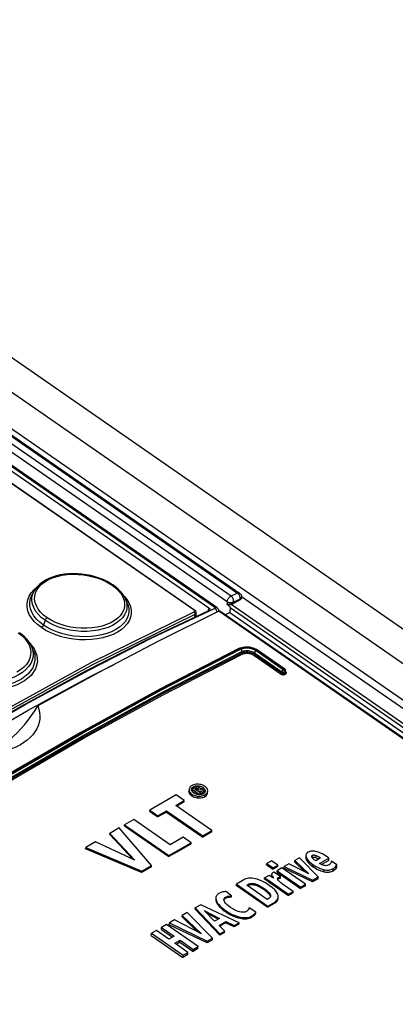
# Model space of a CAD drawing. Extents: x 0 to 594, y 0 to 420.
# Tile 37 of 48: x 491 to 499, y 143 to 165. Entities that reach past the tile are written whole.
import ezdxf

# ---------------------------------------------------------------- set-up
doc = ezdxf.new("R2010")
doc.units = 0
doc.header["$LTSCALE"] = 32.67
doc.layers.get('0').update_dxf_attribs({"linetype": 'CONTINUOUS'})

msp = doc.modelspace()

# ---------------------------------------------------------------- linework, layer by layer
at = {"color": 7, "linetype": 'CONTINUOUS'}
for p, q in [((479.754, 165.333), (541.624, 122.429)), ((478.068, 164.809), (496, 152.374)), ((477.62, 164.336), (495.327, 152.057)), ((495.501, 152.061), (477.635, 164.45)), ((477.464, 164.179), (495.024, 152.002)), ((491.515, 152.424), (491.471, 152.344)), ((491.471, 152.344), (491.471, 152.344)), ((491.515, 152.424), (491.515, 152.424)), ((496.042, 152.303), (540.262, 121.639)), ((493.549, 152.158), (493.506, 152.255)), ((493.506, 152.255), (493.506, 152.255)), ((495.725, 152.132), (495.794, 152.084)), ((496.012, 152.233), (495.867, 152.149)), ((496.043, 152.276), (496.043, 152.288)), ((495.048, 151.862), (495.052, 151.95)), ((538.413, 122.273), (495.566, 151.985)), ((495.785, 151.95), (495.686, 151.902)), ((495.79, 152.066), (495.785, 151.95)), ((495.785, 151.95), (538.81, 122.114)), ((491.498, 151.125), (491.458, 151.216)), ((496.005, 151.174), (495.986, 151.165)), ((496.038, 151.185), (496.005, 151.174)), ((496.393, 151.13), (496.366, 151.147)), ((496.986, 150.719), (496.393, 151.13)), ((497.003, 150.684), (497.002, 150.65)), ((494.896, 148.09), (494.894, 148.052)), ((494.894, 148.052), (494.894, 148.05)), ((494.896, 148.09), (494.896, 148.088)), ((494.896, 148.088), (494.897, 148.07)), ((494.948, 148.088), (494.948, 148.092)), ((494.95, 148.073), (494.956, 148.084)), ((494.964, 148.046), (494.955, 148.06)), ((494.956, 148.084), (494.965, 148.094)), ((494.964, 148.059), (494.966, 148.098)), ((494.964, 148.059), (495.073, 147.984)), ((495.022, 148.13), (494.966, 148.098)), ((494.966, 148.098), (495.119, 147.992)), ((495.024, 148.099), (495.045, 148.111)), ((495.06, 148.073), (495.024, 148.099)), ((495.056, 148.077), (495.059, 148.078)), ((495.059, 148.078), (495.066, 148.08)), ((495.085, 148.087), (495.06, 148.073)), ((495.066, 148.08), (495.07, 148.081)), ((495.086, 148.056), (495.1, 148.064)), ((495.151, 148.01), (495.086, 148.056)), ((495.099, 148.046), (495.1, 148.064)), ((495.1, 148.064), (495.2, 148.039)), ((495.102, 148.104), (495.101, 148.102)), ((495.119, 147.992), (495.151, 148.01)), ((495.237, 148.06), (495.131, 148.083)), ((495.138, 148.123), (495.149, 148.12)), ((495.145, 148.08), (495.146, 148.106)), ((495.15, 147.982), (495.151, 148.01)), ((495.198, 147.998), (495.151, 148.01)), ((495.198, 147.998), (495.2, 148.039)), ((495.216, 148.008), (495.198, 147.998)), ((495.2, 148.093), (495.214, 148.083)), ((495.2, 148.039), (495.237, 148.06)), ((495.222, 148.011), (495.208, 148.001)), ((495.235, 148.023), (495.237, 148.06)), ((495.237, 148.059), (495.243, 148.048)), ((495.243, 148.048), (495.246, 148.04)), ((495.25, 148.052), (495.247, 148.041)), ((495.251, 148.061), (495.25, 148.052)), ((495.251, 148.065), (495.251, 148.061)), ((495.301, 148.02), (495.303, 148.063)), ((495.303, 148.063), (495.303, 148.067)), ((494.618, 147.973), (494.042, 147.64)), ((494.605, 147.744), (494.792, 147.853)), ((494.792, 147.853), (494.618, 147.973)), ((494.791, 147.82), (494.627, 147.728)), ((494.791, 147.82), (494.792, 147.853)), ((495.124, 147.979), (495.104, 147.98)), ((495.119, 147.979), (495.119, 147.992)), ((495.143, 147.981), (495.124, 147.979)), ((495.16, 147.983), (495.143, 147.981)), ((494.041, 147.615), (494.042, 147.64)), ((494.041, 147.615), (494.215, 147.494)), ((494.042, 147.64), (494.217, 147.519)), ((494.403, 147.601), (494.215, 147.494)), ((494.217, 147.519), (494.404, 147.627)), ((494.403, 147.601), (494.404, 147.627)), ((494.403, 147.601), (495.194, 147.052)), ((494.404, 147.627), (495.195, 147.079)), ((495.396, 147.195), (494.605, 147.744)), ((493.691, 147.436), (493.491, 147.32)), ((494.483, 146.887), (493.691, 147.436)), ((494.215, 147.494), (494.217, 147.519)), ((493.374, 147.253), (493.167, 147.133)), ((494.08, 146.432), (493.374, 147.253)), ((493.489, 147.297), (493.491, 147.32)), ((493.489, 147.297), (494.455, 146.627)), ((493.491, 147.32), (494.456, 146.65)), ((495.395, 147.166), (495.194, 147.052)), ((495.195, 147.079), (495.396, 147.195)), ((495.395, 147.166), (495.396, 147.195)), ((492.858, 146.953), (492.641, 146.828)), ((493.714, 146.553), (492.858, 146.953)), ((493.166, 147.107), (493.167, 147.133)), ((493.166, 147.107), (493.667, 146.575)), ((493.167, 147.133), (493.714, 146.553)), ((494.456, 146.65), (494.942, 146.932)), ((494.769, 147.053), (494.483, 146.887)), ((494.942, 146.932), (494.769, 147.053)), ((494.941, 146.908), (494.942, 146.932)), ((495.194, 147.052), (495.195, 147.079)), ((492.639, 146.795), (492.641, 146.828)), ((493.861, 146.278), (492.639, 146.795)), ((492.641, 146.828), (493.863, 146.307)), ((494.455, 146.627), (494.456, 146.65)), ((496.694, 146.538), (496.591, 146.478)), ((496.832, 146.442), (496.694, 146.538)), ((497.202, 146.507), (497.204, 146.545)), ((497.202, 146.507), (497.421, 146.298)), ((497.306, 146.604), (497.204, 146.545)), ((497.204, 146.545), (497.508, 146.254)), ((497.713, 146.185), (497.306, 146.604)), ((497.445, 146.654), (497.443, 146.609)), ((497.572, 146.628), (497.571, 146.635)), ((497.582, 146.607), (497.585, 146.609)), ((497.768, 146.599), (497.66, 146.537)), ((497.745, 146.478), (497.947, 146.596)), ((497.945, 146.544), (497.784, 146.456)), ((497.947, 146.596), (497.91, 146.621)), ((497.945, 146.544), (497.947, 146.596)), ((498.124, 146.45), (498.003, 146.53)), ((494.079, 146.406), (493.861, 146.278)), ((493.861, 146.278), (493.863, 146.307)), ((493.863, 146.307), (494.08, 146.432)), ((494.079, 146.406), (494.08, 146.432)), ((496.589, 146.448), (496.591, 146.478)), ((496.589, 146.448), (496.728, 146.352)), ((496.591, 146.478), (496.729, 146.383)), ((496.831, 146.41), (496.728, 146.352)), ((496.728, 146.352), (496.729, 146.383)), ((496.729, 146.383), (496.832, 146.442)), ((496.748, 146.291), (496.733, 146.282)), ((496.892, 146.191), (496.748, 146.291)), ((496.816, 146.291), (496.817, 146.321)), ((496.816, 146.291), (497.331, 145.934)), ((496.921, 146.381), (496.817, 146.321)), ((496.817, 146.321), (497.332, 145.964)), ((496.831, 146.41), (496.832, 146.442)), ((497.435, 146.024), (496.921, 146.381)), ((496.968, 146.376), (496.969, 146.409)), ((497.589, 146.078), (496.968, 146.376)), ((497.077, 146.472), (496.969, 146.409)), ((496.969, 146.409), (497.591, 146.114)), ((497.508, 146.254), (497.077, 146.472)), ((498.121, 146.399), (498.124, 146.45)), ((496.091, 146.123), (495.928, 146.028)), ((496.545, 146.137), (496.546, 146.164)), ((496.641, 146.219), (496.546, 146.164)), ((496.64, 146.075), (497.063, 145.782)), ((496.737, 146.156), (496.641, 146.219)), ((496.657, 146.091), (497.064, 145.809)), ((496.698, 146.226), (496.697, 146.21)), ((496.707, 146.206), (496.714, 146.194)), ((496.891, 146.161), (496.892, 146.191)), ((497.711, 146.146), (497.589, 146.078)), ((497.589, 146.078), (497.591, 146.114)), ((497.591, 146.114), (497.713, 146.185)), ((497.711, 146.146), (497.713, 146.185)), ((495.826, 145.77), (495.697, 145.867)), ((495.927, 146.005), (495.928, 146.028)), ((495.927, 146.005), (496.616, 145.526)), ((495.928, 146.028), (496.617, 145.55)), ((496.156, 146.007), (496.183, 146.023)), ((496.604, 145.695), (496.156, 146.007)), ((496.182, 145.999), (496.174, 145.994)), ((497.167, 145.869), (496.937, 146.028)), ((497.064, 145.809), (497.167, 145.869)), ((497.166, 145.841), (497.167, 145.869)), ((497.434, 145.992), (497.331, 145.934)), ((497.331, 145.934), (497.332, 145.964)), ((497.332, 145.964), (497.435, 146.024)), ((497.434, 145.992), (497.435, 146.024)), ((495.657, 145.688), (495.657, 145.692)), ((495.825, 145.747), (495.826, 145.77)), ((496.639, 145.715), (496.604, 145.695)), ((496.617, 145.55), (496.767, 145.637)), ((497.166, 145.841), (497.063, 145.782)), ((497.063, 145.782), (497.064, 145.809)), ((495.032, 145.481), (495.033, 145.51)), ((495.032, 145.481), (495.568, 144.912)), ((495.152, 145.578), (495.033, 145.51)), ((495.033, 145.51), (495.57, 144.943)), ((495.989, 145.186), (495.152, 145.578)), ((495.455, 145.22), (495.224, 145.452)), ((495.224, 145.452), (495.558, 145.28)), ((496.354, 145.413), (496.205, 145.511)), ((496.766, 145.612), (496.616, 145.526)), ((496.616, 145.526), (496.617, 145.55)), ((494.582, 145.248), (494.466, 145.181)), ((495.166, 144.946), (494.582, 145.248)), ((494.745, 145.311), (494.747, 145.344)), ((494.745, 145.311), (495.082, 144.99)), ((494.857, 145.408), (494.747, 145.344)), ((494.747, 145.344), (495.166, 144.946)), ((495.408, 144.849), (494.857, 145.408)), ((495.533, 145.266), (495.282, 145.394)), ((495.558, 145.28), (495.455, 145.22)), ((495.551, 145.128), (495.696, 145.212)), ((495.695, 145.185), (495.696, 145.212)), ((495.696, 145.212), (495.878, 145.122)), ((496.353, 145.39), (496.354, 145.413)), ((494.183, 145.017), (494.075, 144.955)), ((494.458, 144.826), (494.183, 145.017)), ((494.294, 145.038), (494.296, 145.082)), ((494.294, 145.038), (494.535, 144.871)), ((494.403, 145.145), (494.296, 145.082)), ((494.296, 145.082), (494.571, 144.892)), ((495.093, 144.666), (494.403, 145.145)), ((494.464, 145.141), (494.466, 145.181)), ((495.291, 144.746), (494.464, 145.141)), ((494.466, 145.181), (495.292, 144.782)), ((495.674, 145.003), (495.551, 145.128)), ((495.695, 145.185), (495.569, 145.11)), ((495.57, 144.943), (495.674, 145.003)), ((495.672, 144.974), (495.674, 145.003)), ((495.877, 145.095), (495.695, 145.185)), ((495.988, 145.16), (495.877, 145.095)), ((495.877, 145.095), (495.878, 145.122)), ((495.878, 145.122), (495.989, 145.186)), ((495.988, 145.16), (495.989, 145.186)), ((494.073, 144.904), (494.075, 144.955)), ((494.073, 144.904), (494.763, 144.425)), ((494.075, 144.955), (494.765, 144.477)), ((494.571, 144.892), (494.458, 144.826)), ((494.586, 144.738), (494.699, 144.803)), ((494.697, 144.759), (494.699, 144.803)), ((494.699, 144.803), (494.985, 144.604)), ((495.407, 144.815), (495.291, 144.746)), ((495.291, 144.746), (495.292, 144.782)), ((495.292, 144.782), (495.408, 144.849)), ((495.407, 144.815), (495.408, 144.849)), ((495.672, 144.974), (495.568, 144.912)), ((495.568, 144.912), (495.57, 144.943)), ((494.872, 144.539), (494.586, 144.738)), ((494.697, 144.759), (494.622, 144.713)), ((494.697, 144.759), (494.983, 144.56)), ((495.091, 144.625), (494.983, 144.56)), ((494.983, 144.56), (494.985, 144.604)), ((494.985, 144.604), (495.093, 144.666)), ((495.091, 144.625), (495.093, 144.666)), ((494.87, 144.491), (494.763, 144.425)), ((494.763, 144.425), (494.765, 144.477)), ((494.765, 144.477), (494.872, 144.539)), ((494.87, 144.491), (494.872, 144.539))]:
    msp.add_line(p, q, dxfattribs=at)
at = {"color": 9, "linetype": 'CONTINUOUS'}
for p, q in [((478.894, 165.177), (541.033, 122.086)), ((478.024, 164.809), (495.956, 152.374)), ((478.215, 164.846), (540.404, 121.722)), ((495.727, 152.187), (477.795, 164.622)), ((495.812, 152.31), (477.88, 164.745)), ((495.456, 152.06), (477.59, 164.449)), ((495.006, 152.002), (477.446, 164.179)), ((491.469, 152.288), (491.487, 152.361)), ((491.487, 152.361), (491.515, 152.424)), ((493.476, 152.313), (493.478, 152.311)), ((493.478, 152.311), (493.538, 152.237)), ((495.956, 152.374), (495.812, 152.31)), ((493.506, 152.255), (493.529, 152.192)), ((495.727, 152.187), (495.725, 152.132)), ((495.817, 152.134), (540.028, 121.475)), ((495.868, 152.181), (495.867, 152.149)), ((496.012, 152.244), (495.868, 152.181)), ((496.012, 152.233), (496.012, 152.244)), ((494.084, 151.398), (495.455, 152.044)), ((495.016, 151.99), (495.006, 152.002)), ((495.025, 151.851), (495.028, 151.918)), ((495.324, 151.993), (495.327, 152.057)), ((538.366, 122.289), (495.543, 151.985)), ((495.79, 152.066), (538.911, 122.164)), ((491.753, 151.783), (491.72, 151.679)), ((491.415, 151.295), (491.416, 151.294)), ((491.458, 151.216), (491.483, 151.145)), ((496.045, 151.1), (496.044, 151.069)), ((496.309, 151.022), (496.903, 150.611)), ((496.327, 151.073), (496.326, 151.046)), ((496.326, 151.046), (496.919, 150.635)), ((496.327, 151.073), (496.92, 150.662)), ((496.36, 151.122), (496.953, 150.711)), ((496.967, 150.718), (496.374, 151.129)), ((496.92, 150.662), (496.919, 150.635)), ((496.953, 150.711), (496.967, 150.718)), ((496.977, 150.66), (496.975, 150.629)), ((496.975, 150.629), (496.99, 150.636)), ((496.977, 150.66), (496.991, 150.667)), ((496.987, 150.603), (497.002, 150.61)), ((496.991, 150.667), (496.99, 150.636)), ((497.01, 150.655), (497.003, 150.66)), ((494.894, 148.05), (494.894, 148.052)), ((494.989, 148.112), (494.991, 148.152)), ((495.043, 148.085), (495.045, 148.111)), ((495.066, 148.08), (495.068, 148.121)), ((495.091, 148.091), (495.092, 148.117)), ((495.094, 148.148), (495.095, 148.174)), ((495.2, 148.093), (495.202, 148.136)), ((494.953, 147.956), (494.954, 147.993)), ((495.096, 147.91), (495.098, 147.947)), ((495.239, 147.938), (495.241, 147.978)), ((497.456, 146.558), (497.458, 146.602)), ((497.585, 146.609), (497.587, 146.656)), ((497.666, 146.606), (497.669, 146.654)), ((497.601, 146.408), (497.603, 146.451)), ((497.835, 146.298), (497.837, 146.342)), ((498.041, 146.32), (498.043, 146.367)), ((496.656, 146.065), (496.657, 146.091)), ((496.698, 146.198), (496.7, 146.226)), ((496.713, 146.172), (496.714, 146.194)), ((496.85, 146.146), (496.851, 146.175)), ((496.182, 145.999), (496.183, 146.023)), ((496.534, 145.908), (496.535, 145.933)), ((495.486, 145.659), (495.487, 145.683)), ((495.692, 145.72), (495.693, 145.743)), ((495.765, 145.745), (495.766, 145.768)), ((496.662, 145.785), (496.663, 145.81)), ((496.766, 145.612), (496.767, 145.637)), ((495.544, 145.555), (495.545, 145.58)), ((495.688, 145.43), (495.689, 145.455)), ((496.01, 145.284), (496.011, 145.308)), ((496.261, 145.306), (496.262, 145.33)), ((496.325, 145.355), (496.326, 145.378))]:
    msp.add_line(p, q, dxfattribs=at)
at = {"color": 7, "linetype": 'CONTINUOUS'}
for points in [[(493.246, 152.549), (493.184, 152.589), (493.106, 152.632), (493.022, 152.671), (492.935, 152.705), (492.844, 152.734), (492.751, 152.757), (492.656, 152.776), (492.56, 152.789), (492.462, 152.797), (492.365, 152.799), (492.269, 152.796), (492.175, 152.787), (492.084, 152.772), (491.996, 152.752), (491.913, 152.726), (491.834, 152.695), (491.762, 152.658), (491.696, 152.618), (491.638, 152.572), (491.587, 152.524), (491.545, 152.472), (491.515, 152.424)], [(493.506, 152.255), (493.486, 152.295), (493.452, 152.351), (493.409, 152.405), (493.359, 152.458), (493.301, 152.508), (493.246, 152.549)], [(496, 152.374), (496.014, 152.363), (496.024, 152.351), (496.033, 152.337)], [(496.033, 152.337), (496.039, 152.321), (496.042, 152.305), (496.043, 152.288)], [(495.817, 152.134), (495.805, 152.132), (495.792, 152.13), (495.779, 152.128), (495.767, 152.127), (495.756, 152.126), (495.747, 152.126), (495.738, 152.126), (495.731, 152.128), (495.725, 152.132)], [(495.79, 152.066), (495.79, 152.072), (495.792, 152.078), (495.794, 152.084)], [(495.867, 152.149), (495.856, 152.143), (495.844, 152.139), (495.83, 152.136), (495.817, 152.134)], [(496.043, 152.276), (496.041, 152.266), (496.037, 152.257), (496.031, 152.248), (496.022, 152.24), (496.012, 152.233)], [(495.324, 151.993), (493.983, 151.357), (492.636, 150.67), (491.284, 149.934), (489.93, 149.149), (488.574, 148.316), (487.218, 147.436), (485.864, 146.51)], [(495.543, 151.985), (494.23, 151.33), (492.914, 150.639), (491.595, 149.914)], [(495.052, 151.95), (495.052, 151.956), (495.051, 151.966), (495.047, 151.976), (495.041, 151.986), (495.033, 151.995), (495.024, 152.002)], [(495.349, 152.022), (495.348, 152.019), (495.346, 152.011), (495.341, 152.004), (495.333, 151.998), (495.324, 151.993)], [(495.327, 152.057), (495.335, 152.05), (495.342, 152.043), (495.346, 152.035), (495.349, 152.027), (495.349, 152.022)], [(495.548, 151.986), (495.544, 152.003), (495.538, 152.019), (495.529, 152.034), (495.517, 152.047), (495.504, 152.059), (495.501, 152.061)], [(495.543, 151.985), (495.549, 151.987), (495.555, 151.988), (495.561, 151.988), (495.566, 151.986), (495.566, 151.985)], [(491.316, 151.416), (491.257, 151.468), (491.2, 151.51)], [(491.458, 151.216), (491.444, 151.246), (491.41, 151.304), (491.367, 151.361), (491.316, 151.416)], [(495.986, 151.165), (494.256, 150.278), (492.521, 149.33), (490.783, 148.323), (489.042, 147.257)], [(496.366, 151.147), (496.334, 151.163), (496.299, 151.176), (496.263, 151.186), (496.225, 151.194), (496.187, 151.198), (496.148, 151.2), (496.11, 151.198), (496.073, 151.193), (496.038, 151.185)], [(497.003, 150.684), (497.003, 150.693), (497.001, 150.701), (496.996, 150.709), (496.991, 150.715), (496.986, 150.719)], [(490.406, 148.85), (490.432, 148.857), (490.52, 148.89), (490.609, 148.931), (490.699, 148.979), (490.789, 149.035), (490.88, 149.099), (490.969, 149.168), (491.057, 149.245), (491.143, 149.327), (491.227, 149.414), (491.308, 149.506), (491.386, 149.604), (491.46, 149.704), (491.53, 149.808), (491.595, 149.914)], [(491.595, 149.914), (491.62, 149.842), (491.635, 149.77), (491.641, 149.697), (491.638, 149.625), (491.625, 149.553), (491.603, 149.483), (491.573, 149.416), (491.533, 149.35), (491.485, 149.287), (491.429, 149.227), (491.365, 149.17), (491.294, 149.117), (491.217, 149.068), (491.133, 149.023), (491.043, 148.983), (490.947, 148.947), (490.847, 148.917), (490.743, 148.892), (490.624, 148.87)], [(494.894, 148.05), (494.895, 148.034), (494.9, 148.017), (494.908, 148.001), (494.92, 147.985), (494.935, 147.97), (494.953, 147.956)], [(494.957, 148.175), (494.938, 148.163), (494.923, 148.149), (494.911, 148.136), (494.903, 148.121), (494.898, 148.105), (494.896, 148.09)], [(494.897, 148.07), (494.902, 148.054), (494.909, 148.038), (494.92, 148.023), (494.935, 148.008), (494.954, 147.993)], [(494.948, 148.092), (494.949, 148.101), (494.952, 148.113), (494.958, 148.123), (494.966, 148.133), (494.977, 148.142), (494.991, 148.152)], [(494.955, 148.06), (494.949, 148.074), (494.948, 148.088)], [(495.101, 148.207), (495.074, 148.207), (495.049, 148.205), (495.025, 148.201), (495.002, 148.195), (494.979, 148.187), (494.957, 148.175)], [(494.996, 148.017), (494.977, 148.032), (494.964, 148.046)], [(494.991, 148.152), (495.007, 148.16), (495.023, 148.166), (495.039, 148.17), (495.057, 148.173), (495.075, 148.174), (495.095, 148.174)], [(495.104, 147.98), (495.082, 147.982), (495.061, 147.987), (495.04, 147.994), (495.018, 148.003), (494.996, 148.017)], [(495.076, 148.149), (495.065, 148.148), (495.053, 148.144), (495.039, 148.139), (495.022, 148.13)], [(495.045, 148.111), (495.053, 148.115), (495.06, 148.118), (495.068, 148.121)], [(495.068, 148.121), (495.073, 148.122), (495.077, 148.122), (495.082, 148.121), (495.086, 148.12), (495.092, 148.117)], [(495.127, 148.133), (495.114, 148.14), (495.103, 148.145), (495.094, 148.148), (495.085, 148.149), (495.076, 148.149)], [(495.101, 148.102), (495.098, 148.097), (495.093, 148.093), (495.085, 148.087)], [(495.092, 148.117), (495.097, 148.113), (495.1, 148.109), (495.101, 148.106), (495.102, 148.104)], [(495.095, 148.174), (495.117, 148.171), (495.138, 148.166), (495.159, 148.159), (495.181, 148.15), (495.202, 148.136)], [(495.244, 148.161), (495.222, 148.174), (495.2, 148.185), (495.177, 148.193), (495.153, 148.2), (495.128, 148.204), (495.101, 148.207)], [(495.146, 148.106), (495.146, 148.11), (495.144, 148.115), (495.141, 148.12), (495.135, 148.126), (495.127, 148.133)], [(495.131, 148.083), (495.138, 148.089), (495.142, 148.095), (495.145, 148.1), (495.146, 148.106)], [(495.149, 148.12), (495.167, 148.112), (495.184, 148.104), (495.2, 148.093)], [(495.208, 148.001), (495.192, 147.993), (495.176, 147.987), (495.16, 147.983)], [(495.202, 148.136), (495.221, 148.121), (495.235, 148.107), (495.244, 148.093), (495.249, 148.079), (495.251, 148.065)], [(495.214, 148.083), (495.226, 148.072), (495.236, 148.06)], [(495.247, 148.041), (495.241, 148.03), (495.233, 148.02), (495.222, 148.011)], [(495.239, 147.938), (495.258, 147.95), (495.274, 147.963), (495.286, 147.977), (495.295, 147.992), (495.3, 148.008), (495.301, 148.02)], [(495.241, 147.978), (495.261, 147.991), (495.276, 148.005), (495.288, 148.019), (495.296, 148.033), (495.301, 148.049), (495.303, 148.063)], [(495.303, 148.067), (495.302, 148.084), (495.297, 148.1), (495.289, 148.116), (495.278, 148.131), (495.263, 148.146), (495.244, 148.161)], [(494.953, 147.956), (494.973, 147.943), (494.996, 147.932), (495.02, 147.924), (495.044, 147.917), (495.07, 147.912), (495.096, 147.91)], [(494.954, 147.993), (494.976, 147.979), (494.998, 147.969), (495.021, 147.961), (495.045, 147.954), (495.07, 147.95), (495.098, 147.947)], [(495.096, 147.91), (495.122, 147.909), (495.149, 147.91), (495.174, 147.914), (495.198, 147.92), (495.22, 147.928), (495.239, 147.938)], [(495.098, 147.947), (495.126, 147.947), (495.151, 147.949), (495.175, 147.953), (495.198, 147.959), (495.22, 147.967), (495.241, 147.978)], [(494.941, 146.908), (494.779, 146.815), (494.617, 146.721), (494.455, 146.627)], [(497.492, 146.722), (497.476, 146.711), (497.464, 146.699), (497.455, 146.687), (497.449, 146.674), (497.445, 146.659), (497.445, 146.654)], [(497.533, 146.741), (497.515, 146.733), (497.501, 146.727), (497.492, 146.722)], [(497.612, 146.749), (497.584, 146.749), (497.562, 146.747), (497.546, 146.744), (497.533, 146.741)], [(497.735, 146.719), (497.693, 146.734), (497.659, 146.743), (497.633, 146.747), (497.612, 146.749)], [(497.91, 146.621), (497.854, 146.658), (497.807, 146.685), (497.768, 146.705), (497.735, 146.719)], [(497.443, 146.609), (497.443, 146.6), (497.445, 146.587), (497.449, 146.572), (497.456, 146.558)], [(497.445, 146.654), (497.445, 146.643), (497.449, 146.624), (497.458, 146.602)], [(497.456, 146.558), (497.467, 146.538), (497.481, 146.518), (497.497, 146.499), (497.514, 146.48), (497.533, 146.462), (497.554, 146.444), (497.576, 146.426), (497.601, 146.408)], [(497.458, 146.602), (497.473, 146.575), (497.494, 146.546), (497.522, 146.517), (497.558, 146.485), (497.603, 146.451)], [(497.571, 146.635), (497.572, 146.64), (497.575, 146.645), (497.58, 146.65), (497.587, 146.656)], [(497.593, 146.593), (497.583, 146.606), (497.576, 146.617), (497.572, 146.628)], [(497.585, 146.609), (497.593, 146.612), (497.602, 146.615), (497.611, 146.617), (497.621, 146.617), (497.632, 146.616), (497.643, 146.614), (497.655, 146.61), (497.666, 146.606)], [(497.587, 146.656), (497.596, 146.66), (497.606, 146.663), (497.615, 146.664), (497.625, 146.665), (497.637, 146.663), (497.651, 146.66), (497.669, 146.654)], [(497.629, 146.561), (497.617, 146.57), (497.605, 146.581), (497.593, 146.593)], [(497.66, 146.537), (497.652, 146.543), (497.642, 146.55), (497.629, 146.561)], [(497.666, 146.606), (497.69, 146.595), (497.715, 146.582), (497.726, 146.575)], [(497.669, 146.654), (497.698, 146.641), (497.73, 146.623), (497.768, 146.599)], [(498.003, 146.53), (498, 146.517), (497.995, 146.502), (497.988, 146.485)], [(496.733, 146.282), (496.718, 146.273), (496.709, 146.264), (496.703, 146.256)], [(497.601, 146.408), (497.629, 146.39), (497.656, 146.373), (497.684, 146.357), (497.712, 146.343), (497.741, 146.33), (497.771, 146.318), (497.803, 146.307), (497.835, 146.298)], [(497.603, 146.451), (497.66, 146.415), (497.711, 146.387), (497.756, 146.367), (497.798, 146.353), (497.837, 146.342)], [(497.847, 146.434), (497.821, 146.441), (497.796, 146.45), (497.77, 146.462), (497.745, 146.478)], [(497.835, 146.298), (497.858, 146.294), (497.881, 146.29), (497.903, 146.289), (497.924, 146.288), (497.945, 146.29), (497.964, 146.293), (497.984, 146.297), (498.004, 146.303), (498.023, 146.311), (498.041, 146.32)], [(497.837, 146.342), (497.868, 146.336), (497.895, 146.334), (497.921, 146.333), (497.946, 146.335), (497.97, 146.339), (497.994, 146.345), (498.018, 146.355), (498.043, 146.367)], [(497.948, 146.446), (497.931, 146.438), (497.916, 146.433), (497.9, 146.431), (497.884, 146.43), (497.867, 146.431), (497.847, 146.434)], [(497.971, 146.464), (497.964, 146.457), (497.956, 146.451), (497.948, 146.446)], [(497.988, 146.485), (497.983, 146.478), (497.978, 146.471), (497.971, 146.464)], [(498.041, 146.32), (498.061, 146.332), (498.08, 146.347), (498.096, 146.363), (498.11, 146.38), (498.121, 146.399)], [(498.043, 146.367), (498.069, 146.384), (498.09, 146.404), (498.109, 146.425), (498.124, 146.45)], [(496.31, 146.151), (496.264, 146.156), (496.226, 146.157), (496.193, 146.155), (496.164, 146.15), (496.137, 146.143), (496.113, 146.134), (496.091, 146.123)], [(496.646, 145.998), (496.561, 146.053), (496.491, 146.091), (496.433, 146.117), (496.385, 146.134), (496.345, 146.145), (496.31, 146.151)], [(496.545, 146.137), (496.562, 146.127), (496.578, 146.117), (496.594, 146.106), (496.61, 146.096), (496.625, 146.085), (496.64, 146.075)], [(496.546, 146.164), (496.576, 146.145), (496.613, 146.121), (496.657, 146.091)], [(496.697, 146.21), (496.697, 146.208), (496.698, 146.198)], [(496.703, 146.256), (496.7, 146.247), (496.698, 146.238)], [(496.698, 146.238), (496.698, 146.237), (496.7, 146.226)], [(496.698, 146.198), (496.701, 146.188), (496.706, 146.177), (496.707, 146.176)], [(496.7, 146.226), (496.703, 146.217), (496.707, 146.206)], [(496.714, 146.194), (496.73, 146.169), (496.737, 146.156)], [(496.828, 146.145), (496.829, 146.152), (496.831, 146.157), (496.836, 146.163), (496.842, 146.169), (496.851, 146.175)], [(496.844, 146.109), (496.836, 146.12), (496.831, 146.129), (496.829, 146.138), (496.828, 146.145)], [(496.83, 146.129), (496.835, 146.135), (496.841, 146.14), (496.85, 146.146)], [(496.884, 146.069), (496.868, 146.083), (496.855, 146.096), (496.844, 146.109)], [(496.85, 146.146), (496.863, 146.152), (496.877, 146.157), (496.891, 146.161)], [(496.851, 146.175), (496.864, 146.182), (496.878, 146.187), (496.892, 146.191)], [(496.937, 146.028), (496.919, 146.042), (496.901, 146.055), (496.884, 146.069)], [(495.634, 145.858), (495.619, 145.855), (495.605, 145.85), (495.591, 145.845)], [(495.697, 145.867), (495.682, 145.866), (495.661, 145.863), (495.634, 145.858)], [(496.182, 145.999), (496.197, 146.006), (496.213, 146.012), (496.231, 146.017), (496.25, 146.019), (496.27, 146.019), (496.29, 146.018), (496.311, 146.015), (496.331, 146.01), (496.351, 146.004), (496.372, 145.997), (496.394, 145.989), (496.416, 145.978), (496.438, 145.967), (496.461, 145.954), (496.485, 145.94), (496.509, 145.925), (496.534, 145.908)], [(496.183, 146.023), (496.2, 146.031), (496.217, 146.037), (496.234, 146.041), (496.252, 146.043), (496.272, 146.044), (496.294, 146.042), (496.318, 146.038), (496.348, 146.031), (496.382, 146.019), (496.424, 146), (496.474, 145.972), (496.535, 145.933)], [(496.534, 145.908), (496.558, 145.89), (496.58, 145.873), (496.6, 145.857), (496.618, 145.839), (496.634, 145.822), (496.649, 145.804), (496.662, 145.785)], [(496.535, 145.933), (496.584, 145.895), (496.62, 145.863), (496.645, 145.835), (496.663, 145.81)], [(496.84, 145.781), (496.833, 145.806), (496.819, 145.833), (496.798, 145.865), (496.765, 145.902), (496.716, 145.945), (496.646, 145.998)], [(495.482, 145.702), (495.482, 145.685), (495.486, 145.659)], [(495.542, 145.82), (495.525, 145.809), (495.511, 145.796), (495.499, 145.781), (495.49, 145.763), (495.484, 145.742), (495.483, 145.727)], [(495.483, 145.727), (495.483, 145.716), (495.487, 145.683)], [(495.486, 145.659), (495.49, 145.644), (495.496, 145.629), (495.503, 145.614), (495.512, 145.599), (495.521, 145.585), (495.532, 145.57), (495.544, 145.555)], [(495.487, 145.683), (495.493, 145.663), (495.503, 145.64), (495.52, 145.612), (495.545, 145.58)], [(495.591, 145.845), (495.576, 145.838), (495.56, 145.83), (495.542, 145.82)], [(495.657, 145.692), (495.659, 145.702), (495.663, 145.714), (495.67, 145.724), (495.68, 145.734), (495.693, 145.743)], [(495.667, 145.652), (495.659, 145.672), (495.657, 145.688)], [(495.658, 145.68), (495.662, 145.69), (495.669, 145.7), (495.679, 145.71), (495.692, 145.72)], [(495.802, 145.517), (495.754, 145.553), (495.719, 145.583), (495.695, 145.609), (495.678, 145.632), (495.667, 145.652)], [(495.692, 145.72), (495.704, 145.726), (495.715, 145.731), (495.726, 145.736), (495.739, 145.74), (495.752, 145.743), (495.765, 145.745)], [(495.693, 145.743), (495.715, 145.754), (495.734, 145.762), (495.751, 145.766), (495.766, 145.768)], [(495.765, 145.745), (495.777, 145.746), (495.789, 145.747), (495.801, 145.747), (495.813, 145.748), (495.825, 145.747)], [(495.766, 145.768), (495.791, 145.77), (495.81, 145.771), (495.826, 145.77)], [(496.676, 145.767), (496.675, 145.766), (496.673, 145.754), (496.669, 145.744), (496.662, 145.734), (496.652, 145.725), (496.639, 145.715)], [(496.662, 145.785), (496.668, 145.772), (496.673, 145.76), (496.673, 145.754)], [(496.663, 145.81), (496.671, 145.793), (496.675, 145.778), (496.676, 145.767)], [(496.766, 145.612), (496.786, 145.626), (496.803, 145.64), (496.817, 145.655), (496.828, 145.672), (496.835, 145.69), (496.84, 145.71), (496.841, 145.722)], [(496.767, 145.637), (496.79, 145.652), (496.808, 145.668), (496.822, 145.686), (496.833, 145.705), (496.84, 145.727), (496.842, 145.747)], [(496.842, 145.747), (496.842, 145.752), (496.84, 145.781)], [(495.544, 145.555), (495.563, 145.534), (495.582, 145.515), (495.602, 145.497), (495.622, 145.479), (495.644, 145.463), (495.666, 145.446), (495.688, 145.43)], [(495.545, 145.58), (495.579, 145.543), (495.626, 145.502), (495.689, 145.455)], [(495.688, 145.43), (495.727, 145.405), (495.765, 145.382), (495.802, 145.361), (495.84, 145.342), (495.88, 145.324), (495.922, 145.308), (495.965, 145.295), (496.01, 145.284)], [(495.689, 145.455), (495.769, 145.405), (495.839, 145.368), (495.901, 145.341), (495.958, 145.321), (496.011, 145.308)], [(496, 145.424), (495.968, 145.433), (495.933, 145.445), (495.895, 145.463), (495.851, 145.486), (495.802, 145.517)], [(496.147, 145.431), (496.133, 145.424), (496.118, 145.419), (496.102, 145.416), (496.083, 145.414), (496.061, 145.415), (496.034, 145.417), (496, 145.424)], [(496.195, 145.479), (496.19, 145.468), (496.181, 145.456), (496.167, 145.444), (496.147, 145.431)], [(496.205, 145.511), (496.204, 145.504), (496.201, 145.494), (496.195, 145.479)], [(496.01, 145.284), (496.04, 145.278), (496.071, 145.274), (496.101, 145.272), (496.129, 145.272), (496.157, 145.274), (496.184, 145.278), (496.21, 145.284), (496.236, 145.294), (496.261, 145.306)], [(496.011, 145.308), (496.057, 145.3), (496.096, 145.296), (496.13, 145.296), (496.16, 145.298), (496.188, 145.302), (496.214, 145.309), (496.238, 145.318), (496.262, 145.33)], [(496.261, 145.306), (496.273, 145.314), (496.284, 145.321), (496.295, 145.329), (496.306, 145.337), (496.316, 145.346), (496.325, 145.355)], [(496.262, 145.33), (496.29, 145.348), (496.311, 145.364), (496.326, 145.378)], [(496.325, 145.355), (496.331, 145.361), (496.336, 145.367), (496.341, 145.372), (496.345, 145.378), (496.349, 145.384), (496.353, 145.39)], [(496.326, 145.378), (496.339, 145.393), (496.348, 145.404), (496.354, 145.413)]]:
    msp.add_lwpolyline(points, dxfattribs=at)
at = {"color": 9, "linetype": 'CONTINUOUS'}
for points in [[(491.798, 151.839), (491.722, 151.898), (491.657, 151.962), (491.604, 152.029), (491.564, 152.099), (491.538, 152.171), (491.526, 152.243), (491.529, 152.315), (491.546, 152.384), (491.577, 152.451), (491.622, 152.515), (491.679, 152.573), (491.749, 152.625), (491.83, 152.671), (491.92, 152.711), (492.019, 152.742), (492.125, 152.766), (492.238, 152.781), (492.355, 152.787), (492.473, 152.785), (492.591, 152.774), (492.709, 152.755), (492.823, 152.727), (492.933, 152.692), (493.037, 152.65), (493.133, 152.602), (493.218, 152.548)], [(493.218, 152.548), (493.294, 152.489), (493.359, 152.426), (493.412, 152.36), (493.452, 152.291), (493.478, 152.221), (493.49, 152.15), (493.488, 152.081), (493.471, 152.013), (493.44, 151.947), (493.395, 151.884), (493.339, 151.828), (493.269, 151.776), (493.188, 151.729), (493.097, 151.689), (492.998, 151.657), (492.892, 151.633), (492.779, 151.617), (492.663, 151.609), (492.545, 151.609), (492.427, 151.618), (492.309, 151.636), (492.194, 151.662), (492.084, 151.696), (491.98, 151.737), (491.884, 151.785), (491.798, 151.839)], [(493.246, 152.549), (493.234, 152.552), (493.218, 152.548)], [(491.675, 151.624), (491.591, 151.689), (491.518, 151.759), (491.457, 151.834), (491.41, 151.913), (491.378, 151.993), (491.362, 152.073), (491.361, 152.153), (491.375, 152.232), (491.404, 152.308), (491.449, 152.381)], [(491.72, 151.679), (491.638, 151.743), (491.568, 151.811), (491.51, 151.882), (491.467, 151.957), (491.437, 152.032), (491.422, 152.108), (491.421, 152.184), (491.435, 152.258), (491.463, 152.33), (491.471, 152.344)], [(491.449, 152.381), (491.507, 152.448), (491.568, 152.5)], [(495.727, 152.187), (495.729, 152.2), (495.732, 152.215), (495.738, 152.23), (495.745, 152.244), (495.754, 152.259), (495.764, 152.272), (495.776, 152.285), (495.788, 152.295), (495.8, 152.304), (495.812, 152.31)], [(495.868, 152.181), (495.869, 152.194), (495.869, 152.208), (495.867, 152.223), (495.863, 152.238), (495.857, 152.253), (495.85, 152.267), (495.842, 152.28), (495.833, 152.292), (495.823, 152.302), (495.812, 152.31)], [(496, 152.374), (495.996, 152.377), (495.987, 152.38), (495.978, 152.38), (495.967, 152.378), (495.956, 152.374)], [(496.007, 152.302), (496.001, 152.316), (495.994, 152.33), (495.986, 152.344), (495.977, 152.355), (495.967, 152.366), (495.956, 152.374)], [(496.012, 152.244), (496.013, 152.258), (496.013, 152.272), (496.01, 152.287), (496.007, 152.302)], [(491.753, 151.783), (491.672, 151.846), (491.603, 151.914), (491.548, 151.985), (491.506, 152.059), (491.478, 152.136), (491.466, 152.212), (491.469, 152.288)], [(493.538, 152.237), (493.585, 152.161), (493.617, 152.083), (493.634, 152.004), (493.635, 151.926), (493.621, 151.849), (493.592, 151.775), (493.548, 151.705), (493.489, 151.638), (493.417, 151.577), (493.332, 151.522), (493.237, 151.475), (493.131, 151.434), (493.016, 151.402), (492.894, 151.378), (492.767, 151.363), (492.637, 151.357), (492.505, 151.36), (492.373, 151.373), (492.242, 151.394), (492.114, 151.425), (491.992, 151.464), (491.877, 151.51), (491.771, 151.564), (491.675, 151.624)], [(493.549, 152.158), (493.567, 152.109), (493.583, 152.035), (493.584, 151.961), (493.571, 151.888), (493.542, 151.818), (493.5, 151.751), (493.444, 151.689), (493.376, 151.631), (493.295, 151.58), (493.204, 151.535), (493.104, 151.497), (492.995, 151.466), (492.879, 151.444), (492.759, 151.43), (492.636, 151.425), (492.51, 151.428), (492.384, 151.44), (492.261, 151.46), (492.14, 151.489), (492.024, 151.526), (491.915, 151.57), (491.813, 151.621), (491.72, 151.679)], [(493.529, 152.192), (493.541, 152.117), (493.539, 152.044), (493.521, 151.972), (493.489, 151.902), (493.442, 151.836), (493.382, 151.776), (493.309, 151.72), (493.223, 151.671), (493.128, 151.628), (493.023, 151.594), (492.911, 151.568), (492.793, 151.55), (492.67, 151.541), (492.545, 151.541), (492.42, 151.551), (492.296, 151.569), (492.175, 151.596), (492.058, 151.631), (491.948, 151.675), (491.846, 151.726), (491.753, 151.783)], [(495.868, 152.181), (495.856, 152.175), (495.843, 152.17), (495.828, 152.167), (495.813, 152.165), (495.797, 152.165), (495.781, 152.167), (495.766, 152.17), (495.752, 152.174), (495.739, 152.18), (495.727, 152.187)], [(496.043, 152.288), (496.041, 152.278), (496.037, 152.269), (496.031, 152.26), (496.023, 152.252), (496.012, 152.244)], [(485.972, 146.735), (488.235, 148.244), (490.5, 149.622), (492.759, 150.865), (495.005, 151.969)], [(486.001, 146.687), (488.263, 148.195), (490.526, 149.572), (492.784, 150.814), (495.028, 151.918)], [(495.005, 151.969), (495.015, 151.979), (495.016, 151.99)], [(495.028, 151.918), (495.026, 151.937), (495.018, 151.956), (495.005, 151.969)], [(495.006, 152.002), (495.019, 152.004), (495.024, 152.002)], [(495.028, 151.918), (495.046, 151.932), (495.052, 151.95)], [(495.455, 152.044), (495.457, 152.045), (495.459, 152.046), (495.46, 152.048), (495.461, 152.049), (495.461, 152.051), (495.462, 152.052), (495.461, 152.054), (495.46, 152.056), (495.459, 152.057), (495.458, 152.059), (495.456, 152.06)], [(495.455, 152.044), (495.467, 152.034), (495.478, 152.023), (495.488, 152.009), (495.497, 151.994), (495.504, 151.978), (495.507, 151.967)], [(495.456, 152.06), (495.469, 152.065), (495.481, 152.066), (495.491, 152.065), (495.501, 152.061)], [(491.72, 151.679), (491.71, 151.657), (491.694, 151.638), (491.675, 151.624)], [(491.753, 151.783), (491.764, 151.805), (491.779, 151.825), (491.798, 151.839)], [(491.17, 151.508), (491.247, 151.449), (491.312, 151.385), (491.365, 151.317), (491.404, 151.246), (491.43, 151.173), (491.442, 151.1), (491.439, 151.027), (491.422, 150.955), (491.391, 150.885), (491.346, 150.819), (491.289, 150.758), (491.22, 150.701), (491.138, 150.65)], [(485.775, 146.438), (487.16, 147.388), (488.548, 148.29), (489.936, 149.143), (491.322, 149.946), (492.706, 150.698), (494.084, 151.398)], [(491.416, 151.294), (491.52, 151.16), (491.578, 151.017), (491.589, 150.878), (491.546, 150.722), (491.45, 150.582), (491.309, 150.463), (491.13, 150.367), (490.896, 150.293), (490.63, 150.255), (490.368, 150.257), (490.095, 150.3), (489.849, 150.38), (489.626, 150.502)], [(496.007, 151.161), (494.278, 150.275), (492.543, 149.327), (490.804, 148.319), (489.063, 147.252), (487.323, 146.129)], [(487.337, 146.119), (489.077, 147.243), (490.818, 148.309), (492.557, 149.317), (494.292, 150.265), (496.021, 151.152)], [(487.364, 146.04), (489.104, 147.163), (490.843, 148.229), (492.581, 149.236), (494.315, 150.183), (496.044, 151.069)], [(487.366, 146.071), (489.104, 147.194), (490.844, 148.26), (492.583, 149.267), (494.317, 150.214), (496.045, 151.1)], [(487.379, 146.015), (489.117, 147.138), (490.856, 148.204), (492.594, 149.211), (494.328, 150.158), (496.056, 151.044)], [(491.498, 151.125), (491.528, 151.036), (491.534, 150.898), (491.486, 150.746), (491.386, 150.614), (491.241, 150.501), (491.074, 150.418), (490.863, 150.355), (490.629, 150.322), (490.391, 150.322), (490.129, 150.361), (489.886, 150.438), (489.668, 150.556)], [(491.483, 151.145), (491.495, 151.068), (491.492, 150.991), (491.474, 150.915), (491.442, 150.842), (491.395, 150.772), (491.335, 150.707), (491.261, 150.647), (491.176, 150.593), (491.08, 150.546), (490.975, 150.507), (490.863, 150.476), (490.745, 150.454), (490.622, 150.441), (490.497, 150.438), (490.371, 150.444), (490.248, 150.459), (490.126, 150.484), (490.009, 150.517), (489.899, 150.56), (489.797, 150.609), (489.704, 150.667)], [(496.007, 151.161), (496.001, 151.165), (495.995, 151.166), (495.989, 151.166), (495.986, 151.165)], [(496.374, 151.129), (496.351, 151.144), (496.326, 151.156), (496.299, 151.167), (496.27, 151.177), (496.239, 151.184), (496.208, 151.189), (496.177, 151.191), (496.146, 151.192), (496.115, 151.19), (496.086, 151.186), (496.058, 151.18), (496.031, 151.172), (496.007, 151.161)], [(496.021, 151.152), (496.045, 151.162), (496.071, 151.17), (496.1, 151.176), (496.13, 151.179), (496.161, 151.18), (496.192, 151.179), (496.223, 151.175), (496.254, 151.168), (496.283, 151.16), (496.311, 151.149), (496.337, 151.136), (496.36, 151.122)], [(496.021, 151.152), (496.027, 151.147), (496.033, 151.14), (496.038, 151.133), (496.041, 151.125), (496.044, 151.116), (496.045, 151.108), (496.045, 151.1)], [(496.044, 151.069), (496.064, 151.078), (496.086, 151.085), (496.109, 151.09), (496.134, 151.093), (496.16, 151.094), (496.186, 151.093), (496.212, 151.09), (496.238, 151.084), (496.262, 151.077), (496.285, 151.068), (496.307, 151.058), (496.326, 151.046)], [(496.056, 151.044), (496.052, 151.047), (496.049, 151.051), (496.046, 151.055), (496.045, 151.06), (496.044, 151.065), (496.044, 151.069)], [(496.045, 151.1), (496.065, 151.109), (496.087, 151.115), (496.111, 151.119), (496.136, 151.122), (496.161, 151.123), (496.187, 151.121), (496.213, 151.117), (496.239, 151.112), (496.263, 151.105), (496.287, 151.096), (496.308, 151.085), (496.327, 151.073)], [(496.056, 151.044), (496.074, 151.051), (496.093, 151.057), (496.115, 151.062), (496.137, 151.064), (496.16, 151.065), (496.184, 151.064), (496.207, 151.061), (496.23, 151.056), (496.252, 151.05), (496.273, 151.042), (496.292, 151.032), (496.309, 151.022)], [(496.309, 151.022), (496.313, 151.024), (496.317, 151.028), (496.321, 151.032), (496.323, 151.037), (496.325, 151.042), (496.326, 151.046)], [(496.36, 151.122), (496.354, 151.119), (496.348, 151.114), (496.342, 151.108), (496.337, 151.102), (496.333, 151.094), (496.33, 151.087), (496.328, 151.08), (496.327, 151.073)], [(496.374, 151.129), (496.38, 151.132), (496.386, 151.132), (496.39, 151.132), (496.393, 151.13)], [(491.387, 149.82), (492.768, 150.571), (493.26, 150.821)], [(496.903, 150.611), (496.907, 150.613), (496.91, 150.617), (496.914, 150.621), (496.916, 150.626), (496.918, 150.63), (496.919, 150.635)], [(496.903, 150.611), (496.91, 150.606), (496.919, 150.602), (496.929, 150.599), (496.939, 150.597), (496.95, 150.596), (496.96, 150.596), (496.97, 150.598), (496.979, 150.6), (496.987, 150.603)], [(496.919, 150.635), (496.924, 150.632), (496.93, 150.629), (496.937, 150.627), (496.943, 150.626), (496.95, 150.625), (496.957, 150.625), (496.964, 150.626), (496.97, 150.627), (496.975, 150.629)], [(496.953, 150.711), (496.947, 150.707), (496.941, 150.703), (496.935, 150.697), (496.93, 150.69), (496.926, 150.683), (496.923, 150.676), (496.921, 150.669), (496.92, 150.662)], [(496.92, 150.662), (496.924, 150.66), (496.928, 150.658), (496.933, 150.656), (496.939, 150.655), (496.946, 150.654), (496.953, 150.654), (496.962, 150.654), (496.97, 150.657), (496.977, 150.66)], [(496.953, 150.711), (496.958, 150.707), (496.963, 150.701), (496.968, 150.695), (496.971, 150.688), (496.974, 150.681), (496.976, 150.673), (496.977, 150.666), (496.977, 150.66)], [(496.967, 150.718), (496.973, 150.72), (496.979, 150.721), (496.984, 150.72), (496.986, 150.719)], [(496.967, 150.718), (496.973, 150.714), (496.978, 150.708), (496.982, 150.702), (496.986, 150.695), (496.989, 150.688), (496.99, 150.681), (496.991, 150.673), (496.991, 150.667)], [(496.987, 150.603), (496.984, 150.606), (496.981, 150.61), (496.978, 150.615), (496.976, 150.619), (496.975, 150.624), (496.975, 150.629)], [(496.99, 150.636), (496.994, 150.638), (496.998, 150.641), (497, 150.645), (497.002, 150.649), (497.002, 150.65)], [(497.002, 150.61), (496.998, 150.613), (496.995, 150.617), (496.992, 150.622), (496.991, 150.627), (496.99, 150.631), (496.99, 150.636)], [(496.991, 150.667), (496.994, 150.669), (496.997, 150.671), (497, 150.675), (497.002, 150.678), (497.003, 150.683), (497.003, 150.684)], [(497.002, 150.61), (497.008, 150.614), (497.014, 150.619), (497.018, 150.625), (497.02, 150.631), (497.02, 150.637), (497.018, 150.643), (497.015, 150.649), (497.01, 150.655)], [(488.617, 148.167), (490.002, 149.019), (491.387, 149.82)]]:
    msp.add_lwpolyline(points, dxfattribs=at)

doc.saveas('drawing.dxf')
